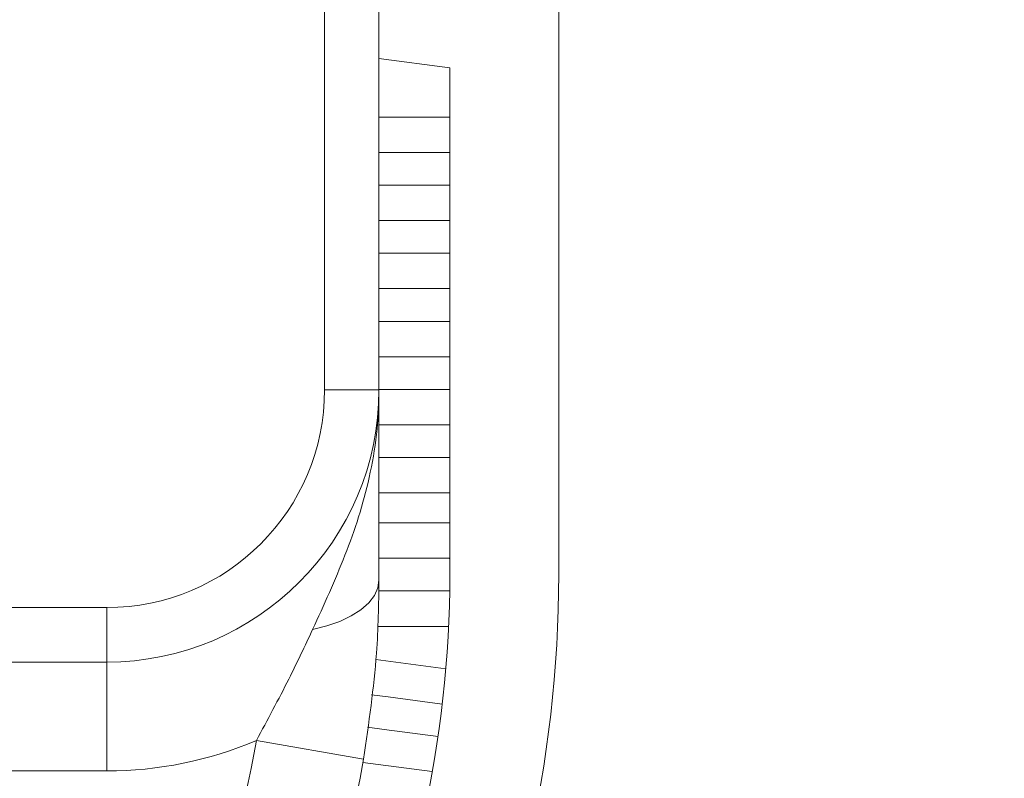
# Model space of a CAD drawing. Header units: inches. Extents: x 0.54 to 10.46, y 0.74 to 7.76.
# Tile 73 of 78: x 9.72 to 9.83, y 4.78 to 4.87. Entities that reach past the tile are written whole.
import ezdxf

# ---------------------------------------------------------------- set-up
doc = ezdxf.new("R2010")
doc.units = ezdxf.units.IN
doc.header["$MEASUREMENT"] = 0
doc.layers.add('BG', color=7, linetype='Continuous')
doc.layers.add('MCG-INT-4FT', color=7, linetype='Continuous')

# ---------------------------------------------------------------- blocks, each defined once
blk = doc.blocks.new('block 3')
at = {"layer": 'BG', "true_color": 0xffffff}
h = blk.add_hatch(color=7, dxfattribs=at)
h.dxf.hatch_style = 2
edge = h.paths.add_edge_path()
edge.add_spline(control_points=[(10.29599, 0.90612), (10.29599, 0.90612), (0.87112, 0.90612), (0.87112, 0.90612), (0.87016, 0.90612), (0.86938, 0.90689), (0.86938, 0.90785), (0.86938, 0.90785), (0.86938, 7.59215), (0.86938, 7.59215), (0.86938, 7.59311), (0.87016, 7.59389), (0.87112, 7.59389), (0.87112, 7.59389), (10.29599, 7.59389), (10.29599, 7.59389), (10.29696, 7.59389), (10.29773, 7.59311), (10.29773, 7.59215), (10.29773, 7.59215), (10.29773, 0.90785), (10.29773, 0.90785), (10.29773, 0.90689), (10.29696, 0.90612), (10.29599, 0.90612)], knot_values=[0, 0, 0, 0, 1, 1, 1, 2, 2, 2, 3, 3, 3, 4, 4, 4, 5, 5, 5, 6, 6, 6, 7, 7, 7, 8, 8, 8, 8], degree=3, periodic=1)
h.paths.add_polyline_path([(0.87286, 0.90959), (10.29426, 0.90959), (10.29426, 7.59042), (0.87286, 7.59042)])
at = {"layer": 'BG', "lineweight": 0}
blk.add_open_spline([(10.29599, 0.90612), (10.29599, 0.90612), (0.87112, 0.90612), (0.87112, 0.90612), (0.87016, 0.90612), (0.86938, 0.90689), (0.86938, 0.90785), (0.86938, 0.90785), (0.86938, 7.59215), (0.86938, 7.59215), (0.86938, 7.59311), (0.87016, 7.59389), (0.87112, 7.59389), (0.87112, 7.59389), (10.29599, 7.59389), (10.29599, 7.59389), (10.29696, 7.59389), (10.29773, 7.59311), (10.29773, 7.59215), (10.29773, 7.59215), (10.29773, 0.90785), (10.29773, 0.90785), (10.29773, 0.90689), (10.29696, 0.90612), (10.29599, 0.90612)], degree=3, knots=[0, 0, 0, 0, 1, 1, 1, 2, 2, 2, 3, 3, 3, 4, 4, 4, 5, 5, 5, 6, 6, 6, 7, 7, 7, 8, 8, 8, 8], dxfattribs=at)
blk = doc.blocks.new('block 2')
at = {"layer": 'BG'}
blk.add_blockref('block 3', (0, 0), dxfattribs=at)
blk = doc.blocks.new('block 69')
at = {"layer": 'BG', "true_color": 0xffffff}
h = blk.add_hatch(color=7, dxfattribs=at)
h.dxf.hatch_style = 2
edge = h.paths.add_edge_path()
edge.add_spline(control_points=[(10.46309, 0.739), (10.46309, 0.739), (0.53691, 0.739), (0.53691, 0.739), (0.53595, 0.739), (0.53517, 0.73978), (0.53517, 0.74074), (0.53517, 0.74074), (0.53517, 7.75926), (0.53517, 7.75926), (0.53517, 7.76022), (0.53595, 7.761), (0.53691, 7.761), (0.53691, 7.761), (10.46309, 7.761), (10.46309, 7.761), (10.46406, 7.761), (10.46483, 7.76022), (10.46483, 7.75926), (10.46483, 7.75926), (10.46483, 0.74074), (10.46483, 0.74074), (10.46483, 0.73978), (10.46406, 0.739), (10.46309, 0.739)], knot_values=[0, 0, 0, 0, 1, 1, 1, 2, 2, 2, 3, 3, 3, 4, 4, 4, 5, 5, 5, 6, 6, 6, 7, 7, 7, 8, 8, 8, 8], degree=3, periodic=1)
h.paths.add_polyline_path([(0.53864, 0.74248), (10.46136, 0.74248), (10.46136, 7.75752), (0.53864, 7.75752)])
at = {"layer": 'BG', "lineweight": 0}
blk.add_open_spline([(10.46309, 0.739), (10.46309, 0.739), (0.53691, 0.739), (0.53691, 0.739), (0.53595, 0.739), (0.53517, 0.73978), (0.53517, 0.74074), (0.53517, 0.74074), (0.53517, 7.75926), (0.53517, 7.75926), (0.53517, 7.76022), (0.53595, 7.761), (0.53691, 7.761), (0.53691, 7.761), (10.46309, 7.761), (10.46309, 7.761), (10.46406, 7.761), (10.46483, 7.76022), (10.46483, 7.75926), (10.46483, 7.75926), (10.46483, 0.74074), (10.46483, 0.74074), (10.46483, 0.73978), (10.46406, 0.739), (10.46309, 0.739)], degree=3, knots=[0, 0, 0, 0, 1, 1, 1, 2, 2, 2, 3, 3, 3, 4, 4, 4, 5, 5, 5, 6, 6, 6, 7, 7, 7, 8, 8, 8, 8], dxfattribs=at)
blk = doc.blocks.new('block 68')
at = {"layer": 'BG'}
blk.add_blockref('block 69', (0, 0), dxfattribs=at)
blk = doc.blocks.new('block 152')
at = {"layer": 'MCG-INT-4FT', "color": 7, "lineweight": 5, "true_color": 0xffffff}
blk.add_open_spline([(9.71834, 4.7019), (9.74865, 4.72708), (9.76618, 4.76443), (9.76618, 4.80383)], degree=3, dxfattribs=at)
blk = doc.blocks.new('block 153')
at = {"layer": 'MCG-INT-4FT', "color": 7, "lineweight": 5, "true_color": 0xffffff}
blk.add_lwpolyline([(9.76618, 4.80383), (9.76618, 4.86398)], dxfattribs=at)
blk = doc.blocks.new('block 154')
at = {"layer": 'MCG-INT-4FT', "color": 7, "lineweight": 5, "true_color": 0xffffff}
blk.add_lwpolyline([(9.76618, 4.86398), (9.75777, 4.86509)], dxfattribs=at)
blk = doc.blocks.new('block 159')
at = {"layer": 'MCG-INT-4FT', "color": 7, "lineweight": 5, "true_color": 0xffffff}
blk.add_lwpolyline([(9.77911, 4.89479), (9.77911, 4.80383)], dxfattribs=at)
blk = doc.blocks.new('block 160')
at = {"layer": 'MCG-INT-4FT', "color": 7, "lineweight": 5, "true_color": 0xffffff}
blk.add_open_spline([(9.72346, 4.68942), (9.75859, 4.71699), (9.77911, 4.75917), (9.77911, 4.80383)], degree=3, dxfattribs=at)
blk = doc.blocks.new('block 169')
at = {"layer": 'MCG-INT-4FT', "color": 7, "lineweight": 5, "true_color": 0xffffff}
blk.add_lwpolyline([(9.75777, 4.85393), (9.76618, 4.85393)], dxfattribs=at)
blk = doc.blocks.new('block 170')
at = {"layer": 'MCG-INT-4FT', "color": 7, "lineweight": 5, "true_color": 0xffffff}
blk.add_lwpolyline([(9.75777, 4.85813), (9.76618, 4.85813)], dxfattribs=at)
blk = doc.blocks.new('block 171')
at = {"layer": 'MCG-INT-4FT', "color": 7, "lineweight": 5, "true_color": 0xffffff}
blk.add_lwpolyline([(9.76618, 4.84585), (9.75777, 4.84585)], dxfattribs=at)
blk = doc.blocks.new('block 172')
at = {"layer": 'MCG-INT-4FT', "color": 7, "lineweight": 5, "true_color": 0xffffff}
blk.add_lwpolyline([(9.76618, 4.85005), (9.75777, 4.85005)], dxfattribs=at)
blk = doc.blocks.new('block 173')
at = {"layer": 'MCG-INT-4FT', "color": 7, "lineweight": 5, "true_color": 0xffffff}
blk.add_lwpolyline([(9.75777, 4.80577), (9.76616, 4.80577)], dxfattribs=at)
blk = doc.blocks.new('block 174')
at = {"layer": 'MCG-INT-4FT', "color": 7, "lineweight": 5, "true_color": 0xffffff}
blk.add_lwpolyline([(9.76618, 4.80997), (9.75777, 4.80997)], dxfattribs=at)
blk = doc.blocks.new('block 175')
at = {"layer": 'MCG-INT-4FT', "color": 7, "lineweight": 5, "true_color": 0xffffff}
blk.add_lwpolyline([(9.75769, 4.78131), (9.7641, 4.78047)], dxfattribs=at)
blk = doc.blocks.new('block 176')
at = {"layer": 'MCG-INT-4FT', "color": 7, "lineweight": 5, "true_color": 0xffffff}
blk.add_lwpolyline([(9.75587, 4.78155), (9.75769, 4.78131)], dxfattribs=at)
blk = doc.blocks.new('block 177')
at = {"layer": 'MCG-INT-4FT', "color": 7, "lineweight": 5, "true_color": 0xffffff}
blk.add_lwpolyline([(9.75837, 4.78546), (9.7564, 4.78572)], dxfattribs=at)
blk = doc.blocks.new('block 178')
at = {"layer": 'MCG-INT-4FT', "color": 7, "lineweight": 5, "true_color": 0xffffff}
blk.add_lwpolyline([(9.75837, 4.78546), (9.76478, 4.78461)], dxfattribs=at)
blk = doc.blocks.new('block 179')
at = {"layer": 'MCG-INT-4FT', "color": 7, "lineweight": 5, "true_color": 0xffffff}
blk.add_lwpolyline([(9.76528, 4.78846), (9.75887, 4.78931)], dxfattribs=at)
blk = doc.blocks.new('block 180')
at = {"layer": 'MCG-INT-4FT', "color": 7, "lineweight": 5, "true_color": 0xffffff}
blk.add_lwpolyline([(9.75687, 4.78957), (9.75887, 4.78931)], dxfattribs=at)
blk = doc.blocks.new('block 181')
at = {"layer": 'MCG-INT-4FT', "color": 7, "lineweight": 5, "true_color": 0xffffff}
blk.add_lwpolyline([(9.76571, 4.79264), (9.75738, 4.79374)], dxfattribs=at)
blk = doc.blocks.new('block 283')
at = {"layer": 'MCG-INT-4FT', "color": 7, "lineweight": 5, "true_color": 0xffffff}
blk.add_lwpolyline([(9.76618, 4.81353), (9.75777, 4.81353)], dxfattribs=at)
blk = doc.blocks.new('block 284')
at = {"layer": 'MCG-INT-4FT', "color": 7, "lineweight": 5, "true_color": 0xffffff}
blk.add_lwpolyline([(9.75777, 4.84197), (9.76618, 4.84197)], dxfattribs=at)
blk = doc.blocks.new('block 285')
at = {"layer": 'MCG-INT-4FT', "color": 7, "lineweight": 5, "true_color": 0xffffff}
blk.add_lwpolyline([(9.75777, 4.83777), (9.76618, 4.83777)], dxfattribs=at)
blk = doc.blocks.new('block 286')
at = {"layer": 'MCG-INT-4FT', "color": 7, "lineweight": 5, "true_color": 0xffffff}
blk.add_lwpolyline([(9.75777, 4.82581), (9.76618, 4.82581)], dxfattribs=at)
blk = doc.blocks.new('block 287')
at = {"layer": 'MCG-INT-4FT', "color": 7, "lineweight": 5, "true_color": 0xffffff}
blk.add_lwpolyline([(9.76618, 4.82969), (9.75777, 4.82969)], dxfattribs=at)
blk = doc.blocks.new('block 288')
at = {"layer": 'MCG-INT-4FT', "color": 7, "lineweight": 5, "true_color": 0xffffff}
blk.add_lwpolyline([(9.76618, 4.83389), (9.75777, 4.83389)], dxfattribs=at)
blk = doc.blocks.new('block 289')
at = {"layer": 'MCG-INT-4FT', "color": 7, "lineweight": 5, "true_color": 0xffffff}
blk.add_lwpolyline([(9.75777, 4.82161), (9.76618, 4.82161)], dxfattribs=at)
blk = doc.blocks.new('block 290')
at = {"layer": 'MCG-INT-4FT', "color": 7, "lineweight": 5, "true_color": 0xffffff}
blk.add_lwpolyline([(9.76618, 4.81773), (9.75777, 4.81773)], dxfattribs=at)
blk = doc.blocks.new('block 291')
at = {"layer": 'MCG-INT-4FT', "color": 7, "lineweight": 5, "true_color": 0xffffff}
blk.add_lwpolyline([(9.75758, 4.79769), (9.76604, 4.79769)], dxfattribs=at)
blk = doc.blocks.new('block 292')
at = {"layer": 'MCG-INT-4FT', "color": 7, "lineweight": 5, "true_color": 0xffffff}
blk.add_lwpolyline([(9.76616, 4.80189), (9.75773, 4.80189)], dxfattribs=at)
blk = doc.blocks.new('block 303')
at = {"layer": 'MCG-INT-4FT', "color": 7, "lineweight": 5, "true_color": 0xffffff}
blk.add_open_spline([(9.76618, 4.80383), (9.76618, 4.80448), (9.76617, 4.80513), (9.76616, 4.80577)], degree=3, dxfattribs=at)
blk = doc.blocks.new('block 391')
at = {"layer": 'MCG-INT-4FT', "color": 7, "lineweight": 5, "true_color": 0xffffff}
blk.add_lwpolyline([(9.75131, 4.82577), (9.75131, 4.94533)], dxfattribs=at)
blk = doc.blocks.new('block 392')
at = {"layer": 'MCG-INT-4FT', "color": 7, "lineweight": 5, "true_color": 0xffffff}
blk.add_open_spline([(9.72545, 4.79992), (9.73973, 4.79992), (9.75131, 4.81149), (9.75131, 4.82577)], degree=3, dxfattribs=at)
blk = doc.blocks.new('block 393')
at = {"layer": 'MCG-INT-4FT', "color": 7, "lineweight": 5, "true_color": 0xffffff}
blk.add_lwpolyline([(9.54187, 4.79992), (9.72545, 4.79992)], dxfattribs=at)
blk = doc.blocks.new('block 399')
at = {"layer": 'MCG-INT-4FT', "color": 7, "lineweight": 5, "true_color": 0xffffff}
blk.add_lwpolyline([(9.75777, 4.94533), (9.75777, 4.82577)], dxfattribs=at)
blk = doc.blocks.new('block 400')
at = {"layer": 'MCG-INT-4FT', "color": 7, "lineweight": 5, "true_color": 0xffffff}
blk.add_lwpolyline([(9.75131, 4.82577), (9.75777, 4.82577)], dxfattribs=at)
blk = doc.blocks.new('block 403')
at = {"layer": 'MCG-INT-4FT', "color": 7, "lineweight": 5, "true_color": 0xffffff}
blk.add_open_spline([(9.72545, 4.79345), (9.7433, 4.79345), (9.75777, 4.80792), (9.75777, 4.82577)], degree=3, dxfattribs=at)
blk = doc.blocks.new('block 404')
at = {"layer": 'MCG-INT-4FT', "color": 7, "lineweight": 5, "true_color": 0xffffff}
blk.add_lwpolyline([(9.72545, 4.79345), (9.72545, 4.79992)], dxfattribs=at)
blk = doc.blocks.new('block 405')
at = {"layer": 'MCG-INT-4FT', "color": 7, "lineweight": 5, "true_color": 0xffffff}
blk.add_lwpolyline([(9.72545, 4.79345), (9.54187, 4.79345)], dxfattribs=at)
blk = doc.blocks.new('block 412')
at = {"layer": 'MCG-INT-4FT', "color": 7, "lineweight": 5, "true_color": 0xffffff}
blk.add_open_spline([(9.74321, 4.78415), (9.74453, 4.78659), (9.74585, 4.78902), (9.74707, 4.79144), (9.74805, 4.7934), (9.74897, 4.79536), (9.74989, 4.79731)], degree=3, knots=[0, 0, 0, 0, 1, 1, 1, 2, 2, 2, 2], dxfattribs=at)
blk = doc.blocks.new('block 413')
at = {"layer": 'MCG-INT-4FT', "color": 7, "lineweight": 5, "true_color": 0xffffff}
blk.add_open_spline([(9.72545, 4.78053), (9.73156, 4.78053), (9.73759, 4.78176), (9.74321, 4.78415)], degree=3, dxfattribs=at)
blk = doc.blocks.new('block 414')
at = {"layer": 'MCG-INT-4FT', "color": 7, "lineweight": 5, "true_color": 0xffffff}
blk.add_lwpolyline([(9.72545, 4.79345), (9.72545, 4.78053)], dxfattribs=at)
blk = doc.blocks.new('block 415')
at = {"layer": 'MCG-INT-4FT', "color": 7, "lineweight": 5, "true_color": 0xffffff}
blk.add_open_spline([(9.74989, 4.79731), (9.75123, 4.80023), (9.75257, 4.80315), (9.75373, 4.80613), (9.75491, 4.80913), (9.7559, 4.8122), (9.7566, 4.81534), (9.75698, 4.81703), (9.75727, 4.81874), (9.75747, 4.82045), (9.75767, 4.82219), (9.75777, 4.82394), (9.75777, 4.82569), (9.75777, 4.82572), (9.75777, 4.82574), (9.75777, 4.82577)], degree=3, knots=[0, 0, 0, 0, 1, 1, 1, 2, 2, 2, 3, 3, 3, 4, 4, 4, 5, 5, 5, 5], dxfattribs=at)
blk = doc.blocks.new('block 416')
at = {"layer": 'MCG-INT-4FT', "color": 7, "lineweight": 5, "true_color": 0xffffff}
blk.add_lwpolyline([(9.75777, 4.80319), (9.75764, 4.80226), (9.75723, 4.80135), (9.75655, 4.80048), (9.75562, 4.79966), (9.75447, 4.79893), (9.75311, 4.79828), (9.75157, 4.79774), (9.74989, 4.79731)], dxfattribs=at)
blk = doc.blocks.new('block 417')
at = {"layer": 'MCG-INT-4FT', "color": 7, "lineweight": 5, "true_color": 0xffffff}
blk.add_lwpolyline([(9.75777, 4.81368), (9.75777, 4.80319)], dxfattribs=at)
blk = doc.blocks.new('block 418')
at = {"layer": 'MCG-INT-4FT', "color": 7, "lineweight": 5, "true_color": 0xffffff}
blk.add_open_spline([(9.75777, 4.82577), (9.75777, 4.8236), (9.75777, 4.8215), (9.75777, 4.81928), (9.75777, 4.81747), (9.75777, 4.81557), (9.75777, 4.81368)], degree=3, knots=[0, 0, 0, 0, 1, 1, 1, 2, 2, 2, 2], dxfattribs=at)
blk = doc.blocks.new('block 427')
at = {"layer": 'MCG-INT-4FT', "color": 7, "lineweight": 5, "true_color": 0xffffff}
blk.add_lwpolyline([(9.72545, 4.78053), (9.67794, 4.78053)], dxfattribs=at)
blk = doc.blocks.new('block 430')
at = {"layer": 'MCG-INT-4FT', "color": 7, "lineweight": 5, "true_color": 0xffffff}
blk.add_lwpolyline([(9.74321, 4.78415), (9.75594, 4.78194)], dxfattribs=at)
blk = doc.blocks.new('block 431')
at = {"layer": 'MCG-INT-4FT', "color": 7, "lineweight": 5, "true_color": 0xffffff}
blk.add_open_spline([(9.75777, 4.80319), (9.75773, 4.80032), (9.75769, 4.79746), (9.75747, 4.79449), (9.75717, 4.79044), (9.75656, 4.78619), (9.75594, 4.78194)], degree=3, knots=[0, 0, 0, 0, 1, 1, 1, 2, 2, 2, 2], dxfattribs=at)
blk = doc.blocks.new('block 433')
at = {"layer": 'MCG-INT-4FT', "color": 7, "lineweight": 5, "true_color": 0xffffff}
blk.add_open_spline([(9.72158, 4.73512), (9.73268, 4.74946), (9.7401, 4.76629), (9.74321, 4.78415)], degree=3, dxfattribs=at)
blk = doc.blocks.new('block 434')
at = {"layer": 'MCG-INT-4FT', "color": 7, "lineweight": 5, "true_color": 0xffffff}
blk.add_open_spline([(9.72333, 4.71738), (9.74037, 4.73518), (9.75172, 4.75766), (9.75594, 4.78194)], degree=3, dxfattribs=at)

msp = doc.modelspace()

# ---------------------------------------------------------------- block references
at = {"layer": 'BG'}
for name in ['block 68', 'block 2']:
    msp.add_blockref(name, (0, 0), dxfattribs=at)
at = {"layer": 'MCG-INT-4FT'}
for name in ['block 391', 'block 399', 'block 159', 'block 154', 'block 153', 'block 170', 'block 169', 'block 172', 'block 171', 'block 284', 'block 285', 'block 288', 'block 287', 'block 392', 'block 403', 'block 415', 'block 400', 'block 286', 'block 418', 'block 289', 'block 290', 'block 417', 'block 283', 'block 174', 'block 173', 'block 303', 'block 152', 'block 160', 'block 416', 'block 431', 'block 292', 'block 393', 'block 404', 'block 291', 'block 412', 'block 405', 'block 414', 'block 181', 'block 180', 'block 179', 'block 177', 'block 178', 'block 433', 'block 413', 'block 430', 'block 434', 'block 176', 'block 175', 'block 427']:
    msp.add_blockref(name, (0, 0), dxfattribs=at)

doc.saveas('drawing.dxf')
